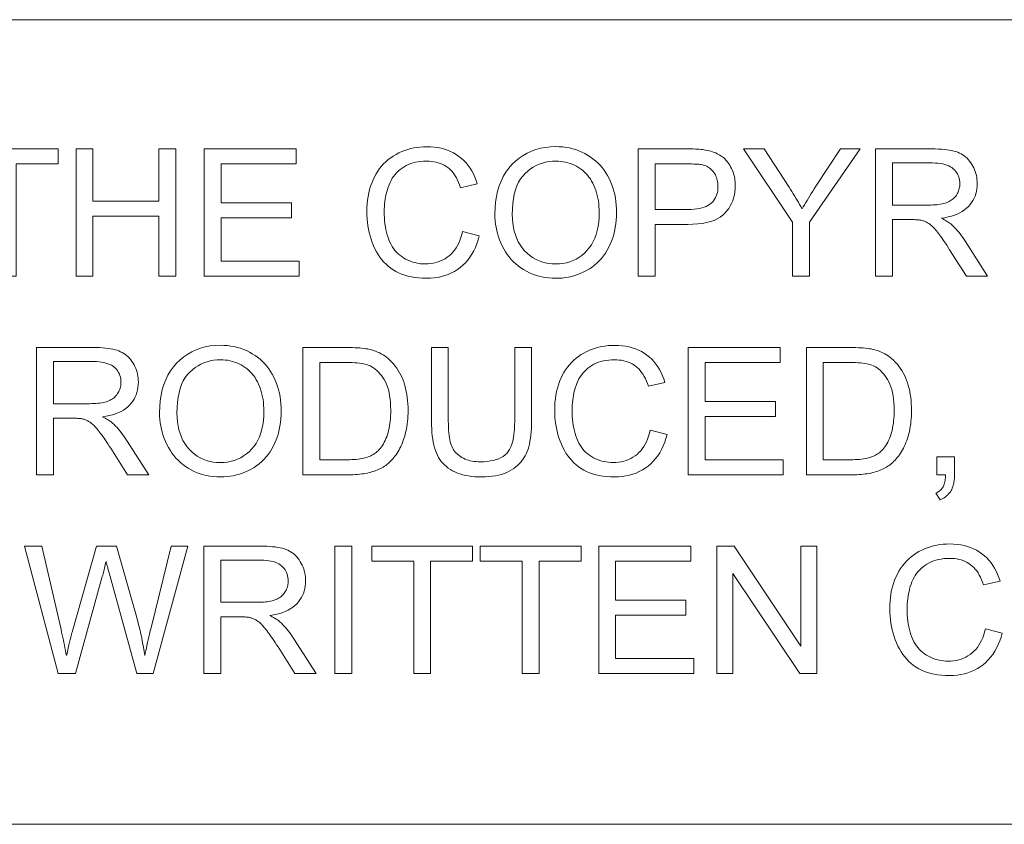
# Model space of a CAD drawing. Extents: x 5 to 415, y 5 to 296.
# Tile 41 of 50: x 301 to 316, y 279 to 291. Entities that reach past the tile are written whole.
import ezdxf

# ---------------------------------------------------------------- set-up
doc = ezdxf.new("R2010")
doc.units = 0

msp = doc.modelspace()

# ---------------------------------------------------------------- linework, layer by layer
at = {"color": 7, "lineweight": 13}
for p, q in [((10, 291), (410, 291)), ((410, 278.671722), (271.252686, 278.671722))]:
    msp.add_line(p, q, dxfattribs=at)
for points in [[(300.955017, 287.070587), (300.955017, 288.790466), (300.312561, 288.790466), (300.312561, 289.020599), (301.858185, 289.020599), (301.858185, 288.790466), (301.213074, 288.790466), (301.213074, 287.070587)], [(302.130859, 287.070587), (302.130859, 289.020599), (302.388916, 289.020599), (302.388916, 288.219849), (303.402496, 288.219849), (303.402496, 289.020599), (303.660522, 289.020599), (303.660522, 287.070587), (303.402496, 287.070587), (303.402496, 287.989716), (302.388916, 287.989716), (302.388916, 287.070587)], [(304.09549, 287.070587), (304.09549, 289.020599), (305.505463, 289.020599), (305.505463, 288.790466), (304.353546, 288.790466), (304.353546, 288.193237), (305.432312, 288.193237), (305.432312, 287.964447), (304.353546, 287.964447), (304.353546, 287.30069), (305.55069, 287.30069), (305.55069, 287.070587)], [(308.055359, 287.754272), (308.313416, 287.689117), (308.295868, 287.627045), (308.275757, 287.567993), (308.253052, 287.511963), (308.227722, 287.458923), (308.199829, 287.408936), (308.169342, 287.361969), (308.136261, 287.318024), (308.100586, 287.277069), (308.062317, 287.239166), (308.021423, 287.204254), (307.978333, 287.172546), (307.93335, 287.144165), (307.886505, 287.119141), (307.837769, 287.097443), (307.78717, 287.079071), (307.73468, 287.064056), (307.680328, 287.052368), (307.624084, 287.044006), (307.565979, 287.039001), (307.506012, 287.037323), (307.444122, 287.038605), (307.384613, 287.04248), (307.327454, 287.048889), (307.272644, 287.057861), (307.220184, 287.069427), (307.170074, 287.083557), (307.122345, 287.10022), (307.076935, 287.119476), (307.033905, 287.141296), (306.993225, 287.16568), (306.954651, 287.192505), (306.917999, 287.221649), (306.883209, 287.253052), (306.850311, 287.286804), (306.819305, 287.322815), (306.790192, 287.361145), (306.76297, 287.401764), (306.73761, 287.444702), (306.714172, 287.489929), (306.692627, 287.537476), (306.673035, 287.586517), (306.655518, 287.636261), (306.640045, 287.686768), (306.626648, 287.737946), (306.615295, 287.789856), (306.606018, 287.842499), (306.598816, 287.895844), (306.593658, 287.949921), (306.590546, 288.0047), (306.589539, 288.060211), (306.590698, 288.120361), (306.594177, 288.178955), (306.600006, 288.235992), (306.608154, 288.291443), (306.618622, 288.345367), (306.631439, 288.397736), (306.646545, 288.448547), (306.664001, 288.497772), (306.683807, 288.545471), (306.705902, 288.591614), (306.730164, 288.635895), (306.756409, 288.677979), (306.784607, 288.717865), (306.814758, 288.755585), (306.846924, 288.791138), (306.881012, 288.824493), (306.917084, 288.855682), (306.955139, 288.884674), (306.995148, 288.911499), (307.037109, 288.936127), (307.080505, 288.958496), (307.124786, 288.978516), (307.169891, 288.996155), (307.215881, 289.011475), (307.262756, 289.024414), (307.310455, 289.035004), (307.359039, 289.043243), (307.408508, 289.049133), (307.458801, 289.052673), (307.509979, 289.053833), (307.567596, 289.052338), (307.623322, 289.047882), (307.677185, 289.040436), (307.729187, 289.029999), (307.779358, 289.016602), (307.827637, 289.000214), (307.874054, 288.980835), (307.91861, 288.958496), (307.961304, 288.933167), (308.002136, 288.904877), (308.040833, 288.873871), (308.077118, 288.840424), (308.110962, 288.804596), (308.142395, 288.766327), (308.171417, 288.725616), (308.197998, 288.682526), (308.222168, 288.636993), (308.243896, 288.58902), (308.263245, 288.538666), (308.280151, 288.48587), (308.026093, 288.425995), (308.011902, 288.467407), (307.996521, 288.5065), (307.979889, 288.543304), (307.962036, 288.577759), (307.942963, 288.609894), (307.922668, 288.63974), (307.901123, 288.667267), (307.878387, 288.692474), (307.854431, 288.715363), (307.829224, 288.735931), (307.802765, 288.754395), (307.774963, 288.770905), (307.745819, 288.785461), (307.715363, 288.798065), (307.683563, 288.808746), (307.650452, 288.817505), (307.615997, 288.82431), (307.580231, 288.829163), (307.543121, 288.832062), (307.504669, 288.833038), (307.460449, 288.83197), (307.417694, 288.828735), (307.376434, 288.823334), (307.336639, 288.815796), (307.29834, 288.806091), (307.261475, 288.79425), (307.226135, 288.780243), (307.19223, 288.764069), (307.159851, 288.745758), (307.128906, 288.725281), (307.099609, 288.703003), (307.072113, 288.67923), (307.046387, 288.653992), (307.022491, 288.627289), (307.000366, 288.599091), (306.980042, 288.569427), (306.961548, 288.538269), (306.944824, 288.505646), (306.929871, 288.471558), (306.916748, 288.435974), (306.905121, 288.399567), (306.894714, 288.362915), (306.885529, 288.326019), (306.877594, 288.28891), (306.87085, 288.251587), (306.865356, 288.21405), (306.861053, 288.17627), (306.858002, 288.138245), (306.856171, 288.100006), (306.85556, 288.061554), (306.856293, 288.012421), (306.858459, 287.964569), (306.862091, 287.917999), (306.867157, 287.872681), (306.873688, 287.828613), (306.881653, 287.785797), (306.891083, 287.744263), (306.901947, 287.70401), (306.914276, 287.665009), (306.92804, 287.627258), (306.943359, 287.591095), (306.960266, 287.556793), (306.97879, 287.524353), (306.998932, 287.493805), (307.02066, 287.465149), (307.044006, 287.438354), (307.06897, 287.413422), (307.095551, 287.390381), (307.123718, 287.369202), (307.153503, 287.349915), (307.184357, 287.332489), (307.215698, 287.316864), (307.247559, 287.303101), (307.279938, 287.291168), (307.312805, 287.281097), (307.346161, 287.272827), (307.380035, 287.266388), (307.414429, 287.26181), (307.44931, 287.259064), (307.484711, 287.258148), (307.527405, 287.259399), (307.568787, 287.263153), (307.608826, 287.269379), (307.647522, 287.278137), (307.684906, 287.289398), (307.720947, 287.303162), (307.755676, 287.319397), (307.789063, 287.338165), (307.821106, 287.359406), (307.851837, 287.383179), (307.88092, 287.409393), (307.908081, 287.438019), (307.933289, 287.469086), (307.956543, 287.502563), (307.977875, 287.538483), (307.997253, 287.576782), (308.014679, 287.617523), (308.030182, 287.660706), (308.043732, 287.706268)], [(308.552826, 288.020325), (308.55542, 288.115295), (308.563263, 288.206085), (308.576294, 288.292633), (308.594543, 288.375), (308.618011, 288.453125), (308.646667, 288.527008), (308.680573, 288.59671), (308.719666, 288.662201), (308.764008, 288.72345), (308.813538, 288.780487), (308.867188, 288.832672), (308.923889, 288.879364), (308.983612, 288.920593), (309.046356, 288.956299), (309.112152, 288.986511), (309.180969, 289.01123), (309.252838, 289.030457), (309.327728, 289.044189), (309.40564, 289.052429), (309.486603, 289.055176), (309.54007, 289.053894), (309.592468, 289.050018), (309.643799, 289.043549), (309.694092, 289.034515), (309.743317, 289.022919), (309.791473, 289.008728), (309.838562, 288.991943), (309.884583, 288.972595), (309.929535, 288.950653), (309.973419, 288.926147), (310.015747, 288.899323), (310.05603, 288.870453), (310.094238, 288.839569), (310.130371, 288.806641), (310.164459, 288.771698), (310.196503, 288.73468), (310.22644, 288.695648), (310.254364, 288.654572), (310.280182, 288.611481), (310.303955, 288.566345), (310.325592, 288.519562), (310.34491, 288.471558), (310.361969, 288.422302), (310.37677, 288.371826), (310.389282, 288.320099), (310.399506, 288.267151), (310.407471, 288.212952), (310.413147, 288.157501), (310.416565, 288.10083), (310.417694, 288.042938), (310.416504, 287.984222), (310.412903, 287.926788), (310.406921, 287.870575), (310.39856, 287.815643), (310.387756, 287.761932), (310.374603, 287.709473), (310.359039, 287.658295), (310.341095, 287.608337), (310.32074, 287.559631), (310.297974, 287.512207), (310.273041, 287.466522), (310.246094, 287.423096), (310.217163, 287.381958), (310.186249, 287.343109), (310.15332, 287.306519), (310.118408, 287.272217), (310.081512, 287.240173), (310.042603, 287.210419), (310.001709, 287.182922), (309.958801, 287.157715), (309.914551, 287.134827), (309.869629, 287.11438), (309.824005, 287.096313), (309.777679, 287.080658), (309.730682, 287.067413), (309.682983, 287.05658), (309.634583, 287.048157), (309.58551, 287.042145), (309.535736, 287.038544), (309.48526, 287.037323), (309.430786, 287.038666), (309.377472, 287.042664), (309.325317, 287.049316), (309.274353, 287.058624), (309.224548, 287.070587), (309.175934, 287.085205), (309.128479, 287.102509), (309.082184, 287.122467), (309.037048, 287.145081), (308.993103, 287.170349), (308.950806, 287.197937), (308.910583, 287.227448), (308.872467, 287.258911), (308.836456, 287.292297), (308.802551, 287.327637), (308.770752, 287.364929), (308.741058, 287.404144), (308.71344, 287.445313), (308.687958, 287.488434), (308.664551, 287.533478), (308.643341, 287.579773), (308.624329, 287.626587), (308.607574, 287.67395), (308.593048, 287.721832), (308.58075, 287.770233), (308.570709, 287.819183), (308.562897, 287.868683), (308.557312, 287.918701), (308.553955, 287.969238)], [(310.750244, 287.070587), (310.750244, 289.020599), (311.485809, 289.020599), (311.523743, 289.020386), (311.559814, 289.019836), (311.594055, 289.018921), (311.626495, 289.017609), (311.657074, 289.01593), (311.685822, 289.013885), (311.712708, 289.011475), (311.737793, 289.008667), (311.761047, 289.005493), (311.78244, 289.001953), (311.810699, 288.996735), (311.838043, 288.990662), (311.864441, 288.983704), (311.889893, 288.975891), (311.914459, 288.967224), (311.938049, 288.957672), (311.960754, 288.947266), (311.982483, 288.936005), (312.003296, 288.923859), (312.023193, 288.910858), (312.042236, 288.896881), (312.060516, 288.881836), (312.078033, 288.865692), (312.094788, 288.84848), (312.110809, 288.8302), (312.126068, 288.810852), (312.140564, 288.790405), (312.154297, 288.76889), (312.167267, 288.746307), (312.179474, 288.722626), (312.190735, 288.698181), (312.200806, 288.673248), (312.209656, 288.647858), (312.217377, 288.621979), (312.223877, 288.595612), (312.229218, 288.568756), (312.233337, 288.541443), (312.236298, 288.513641), (312.238098, 288.485352), (312.238678, 288.456604), (312.237091, 288.407623), (312.23233, 288.360168), (312.224426, 288.31424), (312.213348, 288.269836), (312.199097, 288.22699), (312.181702, 288.185638), (312.161102, 288.145844), (312.13736, 288.107574), (312.110474, 288.070831), (312.080383, 288.035614), (312.046173, 288.002869), (312.006866, 287.973602), (311.962433, 287.947754), (311.912903, 287.925354), (311.858246, 287.906433), (311.798492, 287.89093), (311.733643, 287.878845), (311.663666, 287.870239), (311.588593, 287.865082), (311.508423, 287.863342), (311.008301, 287.863342), (311.008301, 287.070587)], [(313.116577, 287.070587), (313.116577, 287.896606), (312.365051, 289.020599), (312.678955, 289.020599), (313.063354, 288.432648), (313.084503, 288.399658), (313.105347, 288.366699), (313.125885, 288.33371), (313.146149, 288.30072), (313.166138, 288.267731), (313.185791, 288.234741), (313.20517, 288.201752), (313.224274, 288.168762), (313.243042, 288.135773), (313.261566, 288.102783), (313.27948, 288.133759), (313.298157, 288.165527), (313.317596, 288.198029), (313.337738, 288.231323), (313.358673, 288.265381), (313.38031, 288.300232), (313.40271, 288.335846), (313.425842, 288.372223), (313.449738, 288.409363), (313.474396, 288.447296), (313.852142, 289.020599), (314.152771, 289.020599), (313.374634, 287.896606), (313.374634, 287.070587)], [(314.388184, 287.070587), (314.388184, 289.020599), (315.252808, 289.020599), (315.30368, 289.02005), (315.352081, 289.018494), (315.39798, 289.015869), (315.441345, 289.012177), (315.482239, 289.007446), (315.52063, 289.001678), (315.556519, 288.994843), (315.589905, 288.986969), (315.620789, 288.978027), (315.64917, 288.968048), (315.675781, 288.956726), (315.701263, 288.943817), (315.725677, 288.929291), (315.748993, 288.913147), (315.77121, 288.895386), (315.792358, 288.876038), (315.812408, 288.855042), (315.83136, 288.832489), (315.849213, 288.808289), (315.865997, 288.782501), (315.881409, 288.755615), (315.895203, 288.72818), (315.907379, 288.700165), (315.917908, 288.6716), (315.926849, 288.642487), (315.934143, 288.612823), (315.939819, 288.582581), (315.943878, 288.551788), (315.94632, 288.520447), (315.947144, 288.488525), (315.945801, 288.447693), (315.941772, 288.408142), (315.935028, 288.369904), (315.925629, 288.332947), (315.913544, 288.297333), (315.898773, 288.263), (315.881287, 288.22995), (315.861145, 288.198242), (315.838318, 288.167816), (315.812775, 288.138702), (315.784454, 288.111267), (315.753204, 288.085907), (315.719025, 288.062653), (315.681885, 288.041443), (315.641846, 288.022308), (315.598907, 288.005249), (315.553009, 287.990265), (315.504181, 287.977386), (315.452454, 287.966553), (315.397766, 287.957794), (315.417786, 287.947968), (315.436768, 287.938171), (315.454803, 287.928375), (315.471832, 287.91864), (315.487885, 287.908905), (315.50296, 287.899231), (315.517059, 287.889557), (315.530151, 287.879913), (315.542267, 287.8703), (315.553406, 287.860687), (315.575897, 287.839417), (315.598145, 287.817108), (315.620178, 287.793762), (315.641937, 287.769409), (315.663483, 287.743988), (315.684784, 287.717529), (315.705841, 287.690033), (315.726654, 287.661499), (315.747223, 287.631927), (315.767578, 287.601318), (316.10675, 287.070587), (315.782196, 287.070587), (315.524139, 287.476288), (315.501923, 287.510559), (315.48053, 287.543213), (315.4599, 287.574219), (315.440063, 287.603546), (315.421051, 287.631256), (315.402832, 287.657288), (315.385406, 287.681671), (315.368774, 287.704437), (315.352966, 287.725525), (315.337921, 287.744965), (315.323456, 287.763031), (315.309265, 287.779968), (315.29541, 287.795807), (315.28186, 287.810516), (315.268585, 287.824127), (315.255646, 287.836609), (315.242981, 287.847961), (315.230652, 287.858185), (315.218628, 287.86731), (315.206909, 287.875336), (315.195313, 287.882538), (315.183685, 287.889313), (315.171997, 287.89563), (315.160309, 287.90152), (315.14856, 287.906921), (315.136749, 287.911865), (315.124908, 287.916382), (315.113037, 287.920441), (315.101135, 287.924042), (315.089172, 287.927216), (315.079834, 287.928986), (315.069397, 287.930542), (315.057831, 287.931946), (315.045135, 287.933167), (315.031311, 287.934174), (315.016388, 287.935028), (315.000366, 287.935669), (314.983215, 287.936157), (314.964935, 287.936432), (314.945526, 287.936523), (314.64624, 287.936523), (314.64624, 287.070587)], [(308.818848, 288.016327), (308.82074, 287.947327), (308.826447, 287.881317), (308.835907, 287.818298), (308.849182, 287.75827), (308.866241, 287.701233), (308.887085, 287.647217), (308.911743, 287.596161), (308.940155, 287.548126), (308.972382, 287.503052), (309.008392, 287.460999), (309.047272, 287.422455), (309.088074, 287.38797), (309.130798, 287.357544), (309.175476, 287.331177), (309.222046, 287.308838), (309.270569, 287.290588), (309.321014, 287.276398), (309.373413, 287.266266), (309.427704, 287.260162), (309.483948, 287.258148), (309.541168, 287.260193), (309.596344, 287.266327), (309.649445, 287.276581), (309.70047, 287.290924), (309.749451, 287.309357), (309.796387, 287.331879), (309.841248, 287.358521), (309.884033, 287.389252), (309.924774, 287.424072), (309.96344, 287.462982), (309.999207, 287.505676), (310.031219, 287.551788), (310.059448, 287.601318), (310.083923, 287.654297), (310.104614, 287.710724), (310.121552, 287.770569), (310.134735, 287.833832), (310.144135, 287.900543), (310.14978, 287.970673), (310.151672, 288.04425), (310.150879, 288.091278), (310.148438, 288.137085), (310.144409, 288.181671), (310.138794, 288.225037), (310.131561, 288.267212), (310.122711, 288.308197), (310.112244, 288.347931), (310.100159, 288.386475), (310.086487, 288.423798), (310.071198, 288.45993), (310.054352, 288.494659), (310.036011, 288.527771), (310.016205, 288.559296), (309.994904, 288.589233), (309.972107, 288.617554), (309.947815, 288.644287), (309.922028, 288.669434), (309.894775, 288.692963), (309.865997, 288.714905), (309.835754, 288.73526), (309.804382, 288.753845), (309.772247, 288.770477), (309.73938, 288.785126), (309.705719, 288.797852), (309.671326, 288.808594), (309.636169, 288.817383), (309.60022, 288.824249), (309.563568, 288.829132), (309.526123, 288.832062), (309.487915, 288.833038), (309.433899, 288.831146), (309.381378, 288.8255), (309.330383, 288.816101), (309.280945, 288.802917), (309.233032, 288.78598), (309.186646, 288.765289), (309.141785, 288.740814), (309.09845, 288.712585), (309.056641, 288.680573), (309.016388, 288.644806), (308.978851, 288.604645), (308.945282, 288.559448), (308.915649, 288.509216), (308.889954, 288.453918), (308.868225, 288.393585), (308.850464, 288.328217), (308.836639, 288.257813), (308.826752, 288.182343), (308.820831, 288.101868)], [(311.008301, 288.093475), (311.512421, 288.093475), (311.560974, 288.094391), (311.606628, 288.097198), (311.649414, 288.101868), (311.68927, 288.108368), (311.726227, 288.11676), (311.760284, 288.126984), (311.791473, 288.139099), (311.819733, 288.153076), (311.845093, 288.168884), (311.867554, 288.186584), (311.887512, 288.205963), (311.905396, 288.226868), (311.921143, 288.249268), (311.934814, 288.273193), (311.946381, 288.298645), (311.955841, 288.325623), (311.963196, 288.354095), (311.968445, 288.384094), (311.971588, 288.415588), (311.972656, 288.448608), (311.972015, 288.472748), (311.970154, 288.496155), (311.967072, 288.51886), (311.962738, 288.540894), (311.957184, 288.562195), (311.950378, 288.582794), (311.942322, 288.602661), (311.933044, 288.621857), (311.922546, 288.64035), (311.910797, 288.658112), (311.898041, 288.674957), (311.884491, 288.690613), (311.870148, 288.705078), (311.855042, 288.718353), (311.839142, 288.730438), (311.822449, 288.741364), (311.804962, 288.751099), (311.786713, 288.759644), (311.76767, 288.766998), (311.747864, 288.773193), (311.733704, 288.776459), (311.717346, 288.779419), (311.698792, 288.782013), (311.67804, 288.784241), (311.65506, 288.786163), (311.629883, 288.78772), (311.602509, 288.78891), (311.572906, 288.789764), (311.541107, 288.790283), (311.50708, 288.790466), (311.008301, 288.790466)], [(314.64624, 288.159973), (315.200928, 288.159973), (315.235535, 288.160339), (315.268585, 288.161438), (315.30011, 288.163269), (315.330109, 288.165833), (315.358551, 288.169128), (315.385437, 288.173157), (315.410797, 288.177917), (315.434601, 288.18338), (315.456848, 288.189606), (315.4776, 288.196564), (315.49707, 288.204315), (315.515564, 288.212952), (315.533142, 288.222443), (315.549744, 288.232849), (315.565369, 288.24411), (315.580078, 288.256256), (315.593781, 288.269287), (315.606567, 288.283173), (315.618378, 288.297943), (315.629211, 288.313599), (315.639099, 288.329834), (315.647888, 288.346375), (315.655701, 288.363159), (315.662415, 288.380219), (315.668121, 288.397583), (315.672791, 288.415222), (315.676422, 288.433105), (315.679016, 288.451324), (315.680573, 288.469788), (315.681091, 288.488525), (315.680084, 288.515717), (315.677094, 288.541901), (315.672058, 288.567108), (315.665039, 288.591309), (315.656006, 288.614563), (315.644958, 288.63681), (315.631897, 288.658081), (315.616821, 288.678375), (315.599762, 288.697662), (315.580688, 288.715973), (315.559418, 288.73291), (315.535858, 288.748077), (315.509949, 288.761444), (315.48172, 288.77301), (315.451141, 288.782837), (315.418274, 288.790833), (315.383057, 288.797089), (315.34552, 288.801544), (315.305634, 288.804199), (315.263428, 288.805115), (314.64624, 288.805115)], [(301.526978, 284.027191), (301.526978, 285.977203), (302.391571, 285.977203), (302.442474, 285.976654), (302.490845, 285.975098), (302.536743, 285.972473), (302.580139, 285.968781), (302.621033, 285.96405), (302.659424, 285.958282), (302.695313, 285.951447), (302.728699, 285.943573), (302.759583, 285.934631), (302.787964, 285.924652), (302.814545, 285.91333), (302.840057, 285.900421), (302.864441, 285.885895), (302.887756, 285.869751), (302.910004, 285.85199), (302.931122, 285.832642), (302.951172, 285.811646), (302.970123, 285.789093), (302.988007, 285.764893), (303.004761, 285.739105), (303.020203, 285.712219), (303.033997, 285.684784), (303.046143, 285.656769), (303.056702, 285.628204), (303.065613, 285.599091), (303.072937, 285.569427), (303.078613, 285.539185), (303.082672, 285.508392), (303.085114, 285.477051), (303.085907, 285.445129), (303.084564, 285.404297), (303.080536, 285.364746), (303.073822, 285.326508), (303.064423, 285.289551), (303.052338, 285.253937), (303.037537, 285.219604), (303.020081, 285.186554), (302.999939, 285.154846), (302.977081, 285.12442), (302.951569, 285.095306), (302.923218, 285.067871), (302.891968, 285.042511), (302.857788, 285.019257), (302.820679, 284.998047), (302.78064, 284.978912), (302.737671, 284.961853), (302.691772, 284.946869), (302.642975, 284.93399), (302.591217, 284.923157), (302.53656, 284.914398), (302.556549, 284.904572), (302.575562, 284.894775), (302.593567, 284.884979), (302.610626, 284.875244), (302.626678, 284.865509), (302.641754, 284.855835), (302.655823, 284.846161), (302.668945, 284.836517), (302.681061, 284.826904), (302.6922, 284.817291), (302.714691, 284.796021), (302.736938, 284.773712), (302.758942, 284.750366), (302.780731, 284.726013), (302.802246, 284.700592), (302.823547, 284.674133), (302.844604, 284.646637), (302.865417, 284.618103), (302.886017, 284.588531), (302.906342, 284.557922), (303.245544, 284.027191), (302.920959, 284.027191), (302.662933, 284.432892), (302.640717, 284.467163), (302.619293, 284.499817), (302.598663, 284.530823), (302.578857, 284.56015), (302.559845, 284.58786), (302.541626, 284.613892), (302.5242, 284.638275), (302.507568, 284.661041), (302.49173, 284.682129), (302.476715, 284.701569), (302.462219, 284.719635), (302.448059, 284.736572), (302.434174, 284.752411), (302.420624, 284.76712), (302.407379, 284.780731), (302.394409, 284.793213), (302.381775, 284.804565), (302.369446, 284.814789), (302.357422, 284.823914), (302.345673, 284.83194), (302.334106, 284.839142), (302.322449, 284.845917), (302.310791, 284.852234), (302.299072, 284.858124), (302.287323, 284.863525), (302.275543, 284.868469), (302.263702, 284.872986), (302.251831, 284.877045), (302.239929, 284.880646), (302.227966, 284.88382), (302.218628, 284.88559), (302.20816, 284.887146), (302.196594, 284.88855), (302.183899, 284.889771), (302.170105, 284.890778), (302.155182, 284.891632), (302.13913, 284.892273), (302.121979, 284.892761), (302.103699, 284.893036), (302.08432, 284.893127), (301.785034, 284.893127), (301.785034, 284.027191)], [(303.411804, 284.976929), (303.414398, 285.071899), (303.422241, 285.162689), (303.435272, 285.249237), (303.453522, 285.331604), (303.47699, 285.409729), (303.505646, 285.483612), (303.539551, 285.553314), (303.578644, 285.618805), (303.622986, 285.680054), (303.672516, 285.737091), (303.726166, 285.789276), (303.782867, 285.835968), (303.84259, 285.877197), (303.905334, 285.912903), (303.97113, 285.943115), (304.039948, 285.967834), (304.111816, 285.987061), (304.186707, 286.000793), (304.264618, 286.009033), (304.345551, 286.01178), (304.399048, 286.010498), (304.451447, 286.006622), (304.502777, 286.000153), (304.55307, 285.991119), (304.602295, 285.979523), (304.650421, 285.965332), (304.69751, 285.948547), (304.74353, 285.929199), (304.788513, 285.907257), (304.832397, 285.882751), (304.874725, 285.855927), (304.915009, 285.827057), (304.953217, 285.796173), (304.989349, 285.763245), (305.023438, 285.728302), (305.05545, 285.691284), (305.085419, 285.652252), (305.113312, 285.611176), (305.13916, 285.568085), (305.162933, 285.522949), (305.18454, 285.476166), (305.203888, 285.428162), (305.220947, 285.378906), (305.235718, 285.32843), (305.24823, 285.276703), (305.258484, 285.223755), (305.266418, 285.169556), (305.272125, 285.114105), (305.275543, 285.057434), (305.276672, 284.999542), (305.275482, 284.940826), (305.271881, 284.883392), (305.2659, 284.827179), (305.257507, 284.772247), (305.246735, 284.718536), (305.233582, 284.666077), (305.218018, 284.614899), (305.200043, 284.564941), (305.179688, 284.516235), (305.156952, 284.468811), (305.132019, 284.423126), (305.105072, 284.3797), (305.076141, 284.338562), (305.045227, 284.299713), (305.012299, 284.263123), (304.977386, 284.228821), (304.94046, 284.196777), (304.90155, 284.167023), (304.860657, 284.139526), (304.81778, 284.114319), (304.773529, 284.091431), (304.728607, 284.070984), (304.682983, 284.052917), (304.636658, 284.037262), (304.589661, 284.024017), (304.541962, 284.013184), (304.493561, 284.004761), (304.444458, 283.998749), (304.394714, 283.995148), (304.344238, 283.993927), (304.289734, 283.99527), (304.23645, 283.999268), (304.184296, 284.00592), (304.133331, 284.015228), (304.083527, 284.027191), (304.034882, 284.041809), (303.987427, 284.059113), (303.941132, 284.079071), (303.896027, 284.101685), (303.852081, 284.126953), (303.809753, 284.154541), (303.769562, 284.184052), (303.731445, 284.215515), (303.695435, 284.248901), (303.66153, 284.284241), (303.62973, 284.321533), (303.600037, 284.360748), (303.572418, 284.401917), (303.546936, 284.445038), (303.523529, 284.490082), (303.502289, 284.536377), (303.483307, 284.583191), (303.466553, 284.630554), (303.452026, 284.678436), (303.439728, 284.726837), (303.429688, 284.775787), (303.421844, 284.825287), (303.41626, 284.875305), (303.412903, 284.925842)], [(305.609192, 284.027191), (305.609192, 285.977203), (306.280945, 285.977203), (306.325348, 285.976898), (306.367615, 285.976074), (306.407715, 285.97467), (306.445648, 285.972717), (306.481445, 285.970215), (306.515076, 285.967133), (306.54657, 285.963501), (306.575897, 285.95932), (306.603088, 285.954559), (306.628113, 285.949249), (306.661133, 285.940918), (306.693176, 285.931335), (306.724243, 285.920502), (306.754303, 285.908386), (306.783386, 285.89505), (306.811493, 285.880463), (306.838623, 285.864624), (306.864746, 285.847534), (306.889923, 285.829193), (306.914093, 285.809601), (306.944153, 285.782806), (306.972687, 285.754547), (306.999664, 285.724854), (307.025085, 285.693695), (307.04892, 285.661102), (307.071228, 285.627075), (307.09198, 285.591583), (307.111145, 285.554626), (307.128784, 285.516235), (307.144867, 285.476379), (307.159393, 285.435242), (307.172394, 285.392944), (307.183868, 285.349487), (307.193817, 285.30484), (307.20224, 285.259064), (307.209106, 285.212128), (307.214478, 285.164063), (307.218292, 285.114807), (307.220581, 285.064392), (307.221344, 285.012817), (307.220825, 284.968903), (307.219269, 284.925995), (307.216675, 284.884094), (307.213043, 284.843201), (307.208374, 284.803345), (307.202667, 284.764465), (307.195923, 284.726624), (307.188141, 284.689758), (307.179321, 284.653931), (307.169464, 284.61911), (307.158813, 284.585388), (307.147552, 284.552826), (307.135712, 284.521484), (307.123291, 284.491302), (307.110291, 284.462311), (307.09668, 284.434509), (307.08252, 284.407898), (307.067749, 284.382446), (307.052399, 284.358185), (307.036469, 284.335114), (307.020081, 284.31311), (307.003387, 284.292084), (306.986389, 284.272003), (306.969086, 284.252869), (306.951477, 284.23468), (306.933594, 284.217468), (306.915375, 284.201233), (306.896851, 284.185944), (306.878021, 284.1716), (306.858887, 284.158203), (306.839203, 284.14563), (306.818726, 284.133667), (306.797424, 284.122314), (306.77536, 284.111603), (306.752472, 284.101501), (306.72879, 284.092041), (306.704315, 284.083221), (306.679047, 284.074982), (306.652985, 284.067413), (306.626099, 284.060455), (306.598419, 284.054138), (306.569946, 284.048462), (306.540649, 284.043488), (306.510529, 284.039154), (306.479614, 284.035492), (306.447876, 284.032501), (306.415344, 284.030182), (306.381989, 284.028534), (306.347839, 284.027527), (306.312866, 284.027191)], [(308.85611, 285.977203), (309.114136, 285.977203), (309.114136, 284.850555), (309.113495, 284.792969), (309.111481, 284.737823), (309.108154, 284.685059), (309.103516, 284.634766), (309.097534, 284.586853), (309.09021, 284.541382), (309.081573, 284.498322), (309.071594, 284.457672), (309.060272, 284.419464), (309.047638, 284.383667), (309.033264, 284.349731), (309.016754, 284.317078), (308.998108, 284.285736), (308.977295, 284.255646), (308.954376, 284.226868), (308.929291, 284.199402), (308.902069, 284.173187), (308.872711, 284.148285), (308.841187, 284.124664), (308.807556, 284.102356), (308.771759, 284.081757), (308.733765, 284.063324), (308.693634, 284.047058), (308.651337, 284.032959), (308.606873, 284.021027), (308.560211, 284.011292), (308.511414, 284.003693), (308.460449, 283.99826), (308.407288, 283.995026), (308.35199, 283.993927), (308.298157, 283.994873), (308.246368, 283.997711), (308.196533, 284.002441), (308.148743, 284.009033), (308.102905, 284.017548), (308.059082, 284.027924), (308.017242, 284.040222), (307.977417, 284.054382), (307.939575, 284.070435), (307.903717, 284.088379), (307.869873, 284.108124), (307.838013, 284.129547), (307.808136, 284.152649), (307.780273, 284.17746), (307.754395, 284.203949), (307.73053, 284.232117), (307.708649, 284.261993), (307.688751, 284.293549), (307.670868, 284.326782), (307.654968, 284.361725), (307.640808, 284.398804), (307.628174, 284.438538), (307.616974, 284.480865), (307.6073, 284.525818), (307.599121, 284.573395), (307.592407, 284.623566), (307.587189, 284.676392), (307.583466, 284.731812), (307.581238, 284.789886), (307.580505, 284.850555), (307.580505, 285.977203), (307.838531, 285.977203), (307.838531, 284.851898), (307.83902, 284.802399), (307.840424, 284.755615), (307.842773, 284.711487), (307.8461, 284.670013), (307.850342, 284.631256), (307.85553, 284.595154), (307.861664, 284.561707), (307.868774, 284.530945), (307.87677, 284.502869), (307.885742, 284.477448), (307.895874, 284.453918), (307.907349, 284.431519), (307.920197, 284.410187), (307.934387, 284.389984), (307.949951, 284.37088), (307.966858, 284.352875), (307.985107, 284.335968), (308.00473, 284.32016), (308.025696, 284.305481), (308.048035, 284.291901), (308.071564, 284.27951), (308.0961, 284.268433), (308.121674, 284.258636), (308.148285, 284.250183), (308.175903, 284.243011), (308.204529, 284.237152), (308.234222, 284.232574), (308.264893, 284.229309), (308.296631, 284.227356), (308.329346, 284.226715), (308.384644, 284.227997), (308.436676, 284.231873), (308.485413, 284.238312), (308.530914, 284.247345), (308.57312, 284.258972), (308.612061, 284.273163), (308.647705, 284.289948), (308.680084, 284.309296), (308.709229, 284.331238), (308.735046, 284.355743), (308.758057, 284.383911), (308.778625, 284.41687), (308.796783, 284.45459), (308.812531, 284.49704), (308.825836, 284.544281), (308.836731, 284.596283), (308.845215, 284.653046), (308.851257, 284.714569), (308.854889, 284.780853), (308.85611, 284.851898)], [(310.93512, 284.710876), (311.193176, 284.645721), (311.175659, 284.583649), (311.155518, 284.524597), (311.132813, 284.468567), (311.107513, 284.415527), (311.07962, 284.36554), (311.049133, 284.318573), (311.016022, 284.274628), (310.980347, 284.233673), (310.942078, 284.19577), (310.901215, 284.160858), (310.858093, 284.12915), (310.81311, 284.100769), (310.766266, 284.075745), (310.717529, 284.054047), (310.666931, 284.035675), (310.614441, 284.02066), (310.560089, 284.008972), (310.503876, 284.00061), (310.44577, 283.995605), (310.385773, 283.993927), (310.323914, 283.995209), (310.264374, 283.999084), (310.207214, 284.005493), (310.152405, 284.014465), (310.099976, 284.026031), (310.049866, 284.040161), (310.002106, 284.056824), (309.956726, 284.07608), (309.913696, 284.0979), (309.872986, 284.122284), (309.834442, 284.149109), (309.79776, 284.178253), (309.763, 284.209656), (309.730103, 284.243408), (309.699097, 284.279419), (309.669983, 284.317749), (309.642731, 284.358368), (309.617401, 284.401306), (309.593964, 284.446533), (309.572388, 284.49408), (309.552795, 284.543121), (309.535278, 284.592865), (309.519806, 284.643372), (309.506409, 284.69455), (309.495056, 284.74646), (309.485779, 284.799103), (309.478577, 284.852448), (309.473419, 284.906525), (309.470337, 284.961304), (309.469299, 285.016815), (309.470459, 285.076965), (309.473969, 285.135559), (309.479767, 285.192596), (309.487915, 285.248047), (309.498413, 285.301971), (309.5112, 285.35434), (309.526337, 285.405151), (309.543793, 285.454376), (309.563568, 285.502075), (309.585693, 285.548218), (309.609955, 285.592499), (309.636169, 285.634583), (309.664368, 285.674469), (309.69455, 285.712189), (309.726685, 285.747742), (309.760803, 285.781097), (309.796875, 285.812286), (309.8349, 285.841278), (309.874908, 285.868103), (309.916901, 285.892731), (309.960297, 285.9151), (310.004547, 285.93512), (310.049683, 285.952759), (310.095673, 285.968079), (310.142517, 285.981018), (310.190247, 285.991608), (310.238831, 285.999847), (310.288269, 286.005737), (310.338593, 286.009277), (310.389771, 286.010437), (310.447357, 286.008942), (310.503082, 286.004486), (310.556976, 285.99704), (310.608978, 285.986603), (310.659119, 285.973206), (310.707397, 285.956818), (310.753815, 285.937439), (310.798401, 285.9151), (310.841095, 285.889771), (310.881927, 285.861481), (310.920624, 285.830475), (310.956879, 285.797028), (310.990753, 285.7612), (311.022156, 285.722931), (311.051178, 285.68222), (311.077759, 285.63913), (311.101929, 285.593597), (311.123688, 285.545624), (311.143005, 285.49527), (311.159912, 285.442474), (310.905853, 285.382599), (310.891693, 285.424011), (310.876282, 285.463104), (310.85965, 285.499908), (310.841797, 285.534363), (310.822723, 285.566498), (310.802429, 285.596344), (310.780914, 285.623871), (310.758179, 285.649078), (310.734192, 285.671967), (310.708984, 285.692535), (310.682526, 285.710999), (310.654724, 285.727509), (310.62561, 285.742065), (310.595154, 285.754669), (310.563354, 285.76535), (310.530212, 285.774109), (310.495789, 285.780914), (310.459991, 285.785767), (310.422882, 285.788666), (310.38446, 285.789642), (310.34021, 285.788574), (310.297485, 285.785339), (310.256226, 285.779938), (310.216431, 285.7724), (310.178101, 285.762695), (310.141266, 285.750854), (310.105896, 285.736847), (310.072021, 285.720673), (310.039612, 285.702362), (310.008667, 285.681885), (309.97937, 285.659607), (309.951874, 285.635834), (309.926178, 285.610596), (309.902252, 285.583893), (309.880157, 285.555695), (309.859833, 285.526031), (309.841309, 285.494873), (309.824585, 285.46225), (309.809662, 285.428162), (309.796509, 285.392578), (309.784882, 285.356171), (309.774475, 285.319519), (309.76532, 285.282623), (309.757355, 285.245514), (309.750641, 285.208191), (309.745117, 285.170654), (309.740845, 285.132874), (309.737793, 285.094849), (309.735931, 285.05661), (309.735321, 285.018158), (309.736053, 284.969025), (309.73822, 284.921173), (309.741852, 284.874603), (309.746948, 284.829285), (309.753448, 284.785217), (309.761414, 284.742401), (309.770844, 284.700867), (309.781738, 284.660614), (309.794037, 284.621613), (309.807831, 284.583862), (309.82312, 284.547699), (309.840027, 284.513397), (309.858551, 284.480957), (309.878693, 284.450409), (309.900452, 284.421753), (309.923798, 284.394958), (309.948761, 284.370026), (309.975311, 284.346985), (310.00351, 284.325806), (310.033295, 284.306519), (310.064117, 284.289093), (310.09549, 284.273468), (310.12735, 284.259705), (310.159698, 284.247772), (310.192566, 284.237701), (310.225952, 284.229431), (310.259827, 284.222992), (310.29422, 284.218414), (310.329102, 284.215668), (310.364502, 284.214752), (310.407196, 284.216003), (310.448547, 284.219757), (310.488586, 284.225983), (310.527313, 284.234741), (310.564667, 284.246002), (310.600739, 284.259766), (310.635437, 284.276001), (310.668823, 284.294769), (310.700897, 284.31601), (310.731628, 284.339783), (310.760712, 284.365997), (310.787842, 284.394623), (310.813049, 284.42569), (310.836334, 284.459167), (310.857635, 284.495087), (310.877014, 284.533386), (310.89447, 284.574127), (310.909973, 284.61731), (310.923523, 284.662872)], [(311.516418, 284.027191), (311.516418, 285.977203), (312.926361, 285.977203), (312.926361, 285.74707), (311.774445, 285.74707), (311.774445, 285.149841), (312.85321, 285.149841), (312.85321, 284.921051), (311.774445, 284.921051), (311.774445, 284.257294), (312.971588, 284.257294), (312.971588, 284.027191)], [(313.328064, 284.027191), (313.328064, 285.977203), (313.999786, 285.977203), (314.04422, 285.976898), (314.086456, 285.976074), (314.126587, 285.97467), (314.16452, 285.972717), (314.200317, 285.970215), (314.233948, 285.967133), (314.265442, 285.963501), (314.294769, 285.95932), (314.32193, 285.954559), (314.346954, 285.949249), (314.380005, 285.940918), (314.412048, 285.931335), (314.443085, 285.920502), (314.473175, 285.908386), (314.502258, 285.89505), (314.530365, 285.880463), (314.557495, 285.864624), (314.583618, 285.847534), (314.608765, 285.829193), (314.632935, 285.809601), (314.663025, 285.782806), (314.691559, 285.754547), (314.718506, 285.724854), (314.743927, 285.693695), (314.767792, 285.661102), (314.7901, 285.627075), (314.810822, 285.591583), (314.830017, 285.554626), (314.847656, 285.516235), (314.863708, 285.476379), (314.878265, 285.435242), (314.891266, 285.392944), (314.90274, 285.349487), (314.912659, 285.30484), (314.921082, 285.259064), (314.927979, 285.212128), (314.933319, 285.164063), (314.937134, 285.114807), (314.939453, 285.064392), (314.940216, 285.012817), (314.939697, 284.968903), (314.938141, 284.925995), (314.935547, 284.884094), (314.931915, 284.843201), (314.927246, 284.803345), (314.921539, 284.764465), (314.914795, 284.726624), (314.907013, 284.689758), (314.898193, 284.653931), (314.888336, 284.61911), (314.877655, 284.585388), (314.866394, 284.552826), (314.854584, 284.521484), (314.842163, 284.491302), (314.829132, 284.462311), (314.815552, 284.434509), (314.801361, 284.407898), (314.786591, 284.382446), (314.77124, 284.358185), (314.75531, 284.335114), (314.738953, 284.31311), (314.72226, 284.292084), (314.705261, 284.272003), (314.687958, 284.252869), (314.670349, 284.23468), (314.652435, 284.217468), (314.634216, 284.201233), (314.615692, 284.185944), (314.596863, 284.1716), (314.577759, 284.158203), (314.558044, 284.14563), (314.537567, 284.133667), (314.516296, 284.122314), (314.494202, 284.111603), (314.471313, 284.101501), (314.447662, 284.092041), (314.423187, 284.083221), (314.397919, 284.074982), (314.371826, 284.067413), (314.344971, 284.060455), (314.317291, 284.054138), (314.288818, 284.048462), (314.259521, 284.043488), (314.229401, 284.039154), (314.198486, 284.035492), (314.166748, 284.032501), (314.134216, 284.030182), (314.100861, 284.028534), (314.066681, 284.027527), (314.031708, 284.027191)], [(303.677826, 284.972931), (303.679718, 284.903931), (303.685425, 284.837921), (303.694885, 284.774902), (303.70816, 284.714874), (303.72522, 284.657837), (303.746063, 284.603821), (303.770691, 284.552765), (303.799133, 284.50473), (303.83136, 284.459656), (303.867371, 284.417603), (303.90625, 284.379059), (303.947052, 284.344574), (303.989777, 284.314148), (304.034454, 284.287781), (304.081024, 284.265442), (304.129547, 284.247192), (304.179993, 284.233002), (304.232361, 284.22287), (304.286682, 284.216766), (304.342896, 284.214752), (304.400146, 284.216797), (304.455292, 284.222931), (304.508423, 284.233185), (304.559448, 284.247528), (304.608429, 284.265961), (304.655365, 284.288483), (304.700226, 284.315125), (304.743011, 284.345856), (304.783752, 284.380676), (304.822418, 284.419586), (304.858185, 284.46228), (304.890167, 284.508392), (304.918396, 284.557922), (304.942871, 284.610901), (304.963593, 284.667328), (304.98053, 284.727173), (304.993713, 284.790436), (305.003113, 284.857147), (305.008759, 284.927277), (305.010651, 285.000854), (305.009827, 285.047882), (305.007416, 285.093689), (305.003387, 285.138275), (304.997772, 285.181641), (304.990509, 285.223816), (304.981659, 285.264801), (304.971191, 285.304535), (304.959137, 285.343079), (304.945465, 285.380402), (304.930176, 285.416534), (304.91333, 285.451263), (304.894989, 285.484375), (304.875183, 285.5159), (304.853882, 285.545837), (304.831055, 285.574158), (304.806793, 285.600891), (304.781006, 285.626038), (304.753723, 285.649567), (304.724976, 285.671509), (304.694733, 285.691864), (304.663361, 285.710449), (304.631226, 285.727081), (304.598328, 285.74173), (304.564697, 285.754456), (304.530273, 285.765198), (304.495117, 285.773987), (304.459198, 285.780853), (304.422516, 285.785736), (304.385101, 285.788666), (304.346893, 285.789642), (304.292847, 285.78775), (304.240356, 285.782104), (304.189362, 285.772705), (304.139923, 285.759521), (304.09201, 285.742584), (304.045624, 285.721893), (304.000763, 285.697418), (303.957428, 285.669189), (303.915619, 285.637177), (303.875366, 285.60141), (303.83783, 285.561249), (303.80426, 285.516052), (303.774628, 285.46582), (303.748932, 285.410522), (303.727203, 285.350189), (303.709442, 285.284821), (303.695618, 285.214417), (303.68573, 285.138947), (303.67981, 285.058472)], [(301.785034, 285.116577), (302.339691, 285.116577), (302.374298, 285.116943), (302.407379, 285.118042), (302.438904, 285.119873), (302.468872, 285.122437), (302.497314, 285.125732), (302.524231, 285.129761), (302.549561, 285.134521), (302.573364, 285.139984), (302.595642, 285.14621), (302.616364, 285.153168), (302.635834, 285.160919), (302.654358, 285.169556), (302.671906, 285.179047), (302.688507, 285.189453), (302.704163, 285.200714), (302.718842, 285.21286), (302.732574, 285.225891), (302.745331, 285.239777), (302.757141, 285.254547), (302.768005, 285.270203), (302.777863, 285.286438), (302.786682, 285.302979), (302.794464, 285.319763), (302.801208, 285.336823), (302.806915, 285.354187), (302.811584, 285.371826), (302.815216, 285.389709), (302.81781, 285.407928), (302.819366, 285.426392), (302.819885, 285.445129), (302.818878, 285.472321), (302.815857, 285.498505), (302.810852, 285.523712), (302.803802, 285.547913), (302.794769, 285.571167), (302.783722, 285.593414), (302.77066, 285.614685), (302.755615, 285.634979), (302.738525, 285.654266), (302.719452, 285.672577), (302.698212, 285.689514), (302.674622, 285.704681), (302.648712, 285.718048), (302.620483, 285.729614), (302.589935, 285.739441), (302.557037, 285.747437), (302.52182, 285.753693), (302.484283, 285.758148), (302.444397, 285.760803), (302.402222, 285.761719), (301.785034, 285.761719)], [(305.867249, 284.257294), (306.2836, 284.257294), (306.32135, 284.25766), (306.357422, 284.258759), (306.391846, 284.260529), (306.424591, 284.263062), (306.455688, 284.266296), (306.485107, 284.270233), (306.512878, 284.274902), (306.538971, 284.280304), (306.563416, 284.286407), (306.586212, 284.293213), (306.607697, 284.30069), (306.628326, 284.308746), (306.648041, 284.317413), (306.66687, 284.32663), (306.684814, 284.336456), (306.701843, 284.346863), (306.717987, 284.357849), (306.733276, 284.369415), (306.74762, 284.381561), (306.761108, 284.394318), (306.779053, 284.4133), (306.796204, 284.433563), (306.812531, 284.455078), (306.828064, 284.477844), (306.842743, 284.501892), (306.856659, 284.527191), (306.86972, 284.553772), (306.881989, 284.581604), (306.893463, 284.610687), (306.904114, 284.641052), (306.913849, 284.672699), (306.922546, 284.705688), (306.930237, 284.73996), (306.93689, 284.775574), (306.942505, 284.812469), (306.947113, 284.850708), (306.950714, 284.890259), (306.953278, 284.931122), (306.954803, 284.973328), (306.955322, 285.016815), (306.954315, 285.076599), (306.951294, 285.133545), (306.946289, 285.187622), (306.93924, 285.238892), (306.930206, 285.287354), (306.919159, 285.332947), (306.906097, 285.375732), (306.891052, 285.415649), (306.873962, 285.452759), (306.854889, 285.48703), (306.834381, 285.518799), (306.812988, 285.548401), (306.790741, 285.575836), (306.767639, 285.601105), (306.743652, 285.624207), (306.718811, 285.645142), (306.693115, 285.663879), (306.666534, 285.680481), (306.639099, 285.694916), (306.610809, 285.707184), (306.588806, 285.714752), (306.56427, 285.721527), (306.53717, 285.727509), (306.507599, 285.732697), (306.475464, 285.737091), (306.440826, 285.740692), (306.403625, 285.743469), (306.363922, 285.745483), (306.321716, 285.746674), (306.276947, 285.74707), (305.867249, 285.74707)], [(313.586121, 284.257294), (314.002441, 284.257294), (314.040192, 284.25766), (314.076263, 284.258759), (314.110687, 284.260529), (314.143433, 284.263062), (314.17453, 284.266296), (314.203979, 284.270233), (314.23175, 284.274902), (314.257843, 284.280304), (314.282288, 284.286407), (314.305054, 284.293213), (314.326569, 284.30069), (314.347168, 284.308746), (314.366882, 284.317413), (314.385712, 284.32663), (314.403656, 284.336456), (314.420715, 284.346863), (314.436859, 284.357849), (314.452118, 284.369415), (314.466492, 284.381561), (314.47998, 284.394318), (314.497925, 284.4133), (314.515076, 284.433563), (314.531403, 284.455078), (314.546906, 284.477844), (314.561615, 284.501892), (314.5755, 284.527191), (314.588593, 284.553772), (314.600861, 284.581604), (314.612305, 284.610687), (314.622955, 284.641052), (314.63269, 284.672699), (314.641418, 284.705688), (314.649078, 284.73996), (314.655731, 284.775574), (314.661377, 284.812469), (314.665985, 284.850708), (314.669556, 284.890259), (314.672119, 284.931122), (314.673676, 284.973328), (314.674194, 285.016815), (314.673157, 285.076599), (314.670166, 285.133545), (314.665131, 285.187622), (314.658112, 285.238892), (314.649078, 285.287354), (314.638031, 285.332947), (314.624969, 285.375732), (314.609894, 285.415649), (314.592834, 285.452759), (314.573761, 285.48703), (314.553223, 285.518799), (314.53186, 285.548401), (314.509613, 285.575836), (314.486511, 285.601105), (314.462524, 285.624207), (314.437683, 285.645142), (314.411987, 285.663879), (314.385406, 285.680481), (314.357971, 285.694916), (314.329681, 285.707184), (314.307648, 285.714752), (314.283112, 285.721527), (314.256042, 285.727509), (314.22644, 285.732697), (314.194336, 285.737091), (314.159668, 285.740692), (314.122498, 285.743469), (314.082794, 285.745483), (314.040558, 285.746674), (313.995789, 285.74707), (313.586121, 285.74707)], [(315.327271, 284.027191), (315.327271, 284.299866), (315.599976, 284.299866), (315.599976, 284.027191), (315.599426, 283.997711), (315.597839, 283.969391), (315.595184, 283.9422), (315.591461, 283.916199), (315.58667, 283.891357), (315.580811, 283.867645), (315.573883, 283.845123), (315.565918, 283.82373), (315.556854, 283.803497), (315.546753, 283.784424), (315.535492, 283.766357), (315.52298, 283.749146), (315.509216, 283.732758), (315.494202, 283.717194), (315.477905, 283.702454), (315.460388, 283.688599), (315.44165, 283.675537), (315.421631, 283.66333), (315.40036, 283.651978), (315.377838, 283.641449), (315.31131, 283.743866), (315.32608, 283.750824), (315.340057, 283.758423), (315.35321, 283.766632), (315.365601, 283.775482), (315.377167, 283.784943), (315.387939, 283.795013), (315.397919, 283.805756), (315.407104, 283.817078), (315.415466, 283.829041), (315.423065, 283.841644), (315.429932, 283.855103), (315.436157, 283.86969), (315.441711, 283.885437), (315.446686, 283.902283), (315.450989, 283.920288), (315.454651, 283.939392), (315.457703, 283.959656), (315.460083, 283.981049), (315.461853, 284.00354), (315.462952, 284.027191)], [(301.856842, 280.983826), (301.339417, 282.933838), (301.604126, 282.933838), (301.900757, 281.655548), (301.910187, 281.615417), (301.919373, 281.575317), (301.928284, 281.535278), (301.93692, 281.4953), (301.945313, 281.455353), (301.95343, 281.415497), (301.961273, 281.375671), (301.968842, 281.335876), (301.976166, 281.296173), (301.983215, 281.2565), (301.997498, 281.316376), (302.010559, 281.370941), (302.0224, 281.420227), (302.03302, 281.464233), (302.042419, 281.50293), (302.050568, 281.536316), (302.057526, 281.564423), (302.063232, 281.58725), (302.067749, 281.604767), (302.071014, 281.616974), (302.442108, 282.933838), (302.753387, 282.933838), (303.032715, 281.946869), (303.053131, 281.873871), (303.072388, 281.801758), (303.090485, 281.73053), (303.107422, 281.660187), (303.123169, 281.590698), (303.137726, 281.522125), (303.151154, 281.454407), (303.163391, 281.387543), (303.174438, 281.321594), (303.184326, 281.2565), (303.192017, 281.294037), (303.200134, 281.332642), (303.20874, 281.372345), (303.217743, 281.413147), (303.227234, 281.455017), (303.237183, 281.498016), (303.247559, 281.542084), (303.258392, 281.58725), (303.269684, 281.633484), (303.281433, 281.680817), (303.587372, 282.933838), (303.846771, 282.933838), (303.312042, 280.983826), (303.063293, 280.983826), (302.652283, 282.469604), (302.642334, 282.505402), (302.63324, 282.538361), (302.625, 282.56842), (302.617584, 282.595581), (302.611053, 282.619904), (302.605347, 282.641357), (302.600525, 282.659912), (302.596527, 282.675629), (302.593384, 282.688446), (302.591095, 282.698395), (302.585022, 282.671906), (302.57901, 282.64624), (302.57309, 282.621368), (302.567261, 282.59729), (302.561493, 282.574005), (302.555817, 282.551544), (302.550232, 282.529846), (302.544708, 282.508972), (302.539246, 282.488892), (302.533905, 282.469604), (302.120209, 280.983826)], [(304.091492, 280.983826), (304.091492, 282.933838), (304.956116, 282.933838), (305.006989, 282.933289), (305.055389, 282.931732), (305.101288, 282.929108), (305.144653, 282.925415), (305.185547, 282.920685), (305.223938, 282.914917), (305.259827, 282.908081), (305.293213, 282.900208), (305.324097, 282.891266), (305.352478, 282.881287), (305.379089, 282.869965), (305.404572, 282.857056), (305.428986, 282.842529), (305.452301, 282.826385), (305.474518, 282.808624), (305.495667, 282.789276), (305.515717, 282.76828), (305.534668, 282.745728), (305.552521, 282.721527), (305.569305, 282.69574), (305.584717, 282.668854), (305.598511, 282.641418), (305.610687, 282.613403), (305.621216, 282.584839), (305.630157, 282.555725), (305.637451, 282.526062), (305.643127, 282.495819), (305.647186, 282.465027), (305.649628, 282.433685), (305.650452, 282.401764), (305.649109, 282.360931), (305.645081, 282.321381), (305.638367, 282.283142), (305.628937, 282.246185), (305.616852, 282.210571), (305.602081, 282.176239), (305.584595, 282.143188), (305.564453, 282.111481), (305.541626, 282.081055), (305.516083, 282.051941), (305.487762, 282.024506), (305.456512, 281.999146), (305.422333, 281.975891), (305.385193, 281.954681), (305.345184, 281.935547), (305.302216, 281.918488), (305.256317, 281.903503), (305.207489, 281.890625), (305.155762, 281.879791), (305.101074, 281.871033), (305.121094, 281.861206), (305.140076, 281.85141), (305.158112, 281.841614), (305.17514, 281.831879), (305.191223, 281.822144), (305.206268, 281.812469), (305.220367, 281.802795), (305.233459, 281.793152), (305.245575, 281.783539), (305.256714, 281.773926), (305.279205, 281.752655), (305.301453, 281.730347), (305.323486, 281.707001), (305.345245, 281.682648), (305.366791, 281.657227), (305.388092, 281.630768), (305.409149, 281.603271), (305.429962, 281.574738), (305.450531, 281.545166), (305.470886, 281.514557), (305.810059, 280.983826), (305.485504, 280.983826), (305.227448, 281.389526), (305.205231, 281.423798), (305.183838, 281.456451), (305.163208, 281.487457), (305.143372, 281.516785), (305.124359, 281.544495), (305.10614, 281.570526), (305.088715, 281.59491), (305.072083, 281.617676), (305.056274, 281.638763), (305.041229, 281.658203), (305.026764, 281.67627), (305.012573, 281.693207), (304.998718, 281.709045), (304.985168, 281.723755), (304.971893, 281.737366), (304.958954, 281.749847), (304.946289, 281.7612), (304.93396, 281.771423), (304.921936, 281.780548), (304.910217, 281.788574), (304.898621, 281.795776), (304.886993, 281.802551), (304.875305, 281.808868), (304.863617, 281.814758), (304.851868, 281.82016), (304.840057, 281.825104), (304.828217, 281.82962), (304.816345, 281.833679), (304.804443, 281.83728), (304.79248, 281.840454), (304.783142, 281.842224), (304.772705, 281.843781), (304.761139, 281.845184), (304.748444, 281.846405), (304.734619, 281.847412), (304.719696, 281.848267), (304.703674, 281.848907), (304.686523, 281.849396), (304.668243, 281.84967), (304.648834, 281.849762), (304.349548, 281.849762), (304.349548, 280.983826)], [(306.098694, 280.983826), (306.098694, 282.933838), (306.35675, 282.933838), (306.35675, 280.983826)], [(307.3078, 280.983826), (307.3078, 282.703705), (306.665344, 282.703705), (306.665344, 282.933838), (308.210968, 282.933838), (308.210968, 282.703705), (307.565857, 282.703705), (307.565857, 280.983826)], [(308.971832, 280.983826), (308.971832, 282.703705), (308.329346, 282.703705), (308.329346, 282.933838), (309.875, 282.933838), (309.875, 282.703705), (309.229858, 282.703705), (309.229858, 280.983826)], [(310.14502, 280.983826), (310.14502, 282.933838), (311.554993, 282.933838), (311.554993, 282.703705), (310.403076, 282.703705), (310.403076, 282.106476), (311.481812, 282.106476), (311.481812, 281.877686), (310.403076, 281.877686), (310.403076, 281.213928), (311.600189, 281.213928), (311.600189, 280.983826)], [(311.95401, 280.983826), (311.95401, 282.933838), (312.218719, 282.933838), (313.24292, 281.402832), (313.24292, 282.933838), (313.490356, 282.933838), (313.490356, 280.983826), (313.225647, 280.983826), (312.201416, 282.516144), (312.201416, 280.983826)], [(316.072174, 281.667511), (316.3302, 281.602356), (316.312683, 281.540283), (316.292572, 281.481232), (316.269867, 281.425201), (316.244568, 281.372162), (316.216644, 281.322174), (316.186157, 281.275208), (316.153076, 281.231262), (316.117401, 281.190308), (316.079102, 281.152405), (316.038239, 281.117493), (315.995148, 281.085785), (315.950165, 281.057404), (315.90332, 281.032379), (315.854584, 281.010681), (315.803986, 280.99231), (315.751495, 280.977295), (315.697144, 280.965607), (315.6409, 280.957245), (315.582794, 280.95224), (315.522827, 280.950562), (315.460938, 280.951843), (315.401428, 280.955719), (315.344269, 280.962128), (315.289459, 280.9711), (315.237, 280.982666), (315.18689, 280.996796), (315.13916, 281.013458), (315.09375, 281.032715), (315.05072, 281.054535), (315.01004, 281.078918), (314.971497, 281.105743), (314.934814, 281.134888), (314.900024, 281.16629), (314.867126, 281.200043), (314.836121, 281.236053), (314.807007, 281.274384), (314.779785, 281.315002), (314.754456, 281.357941), (314.730988, 281.403168), (314.709412, 281.450714), (314.68985, 281.499756), (314.672302, 281.5495), (314.65686, 281.600006), (314.643463, 281.651184), (314.632111, 281.703094), (314.622833, 281.755737), (314.615631, 281.809082), (314.610474, 281.863159), (314.607361, 281.917938), (314.606354, 281.97345), (314.607513, 282.0336), (314.610992, 282.092194), (314.616821, 282.149231), (314.624969, 282.204681), (314.635437, 282.258606), (314.648254, 282.310974), (314.663361, 282.361786), (314.680817, 282.411011), (314.700623, 282.45871), (314.722717, 282.504852), (314.746979, 282.549133), (314.773224, 282.591217), (314.801422, 282.631104), (314.831604, 282.668823), (314.863708, 282.704376), (314.897827, 282.737732), (314.933899, 282.768921), (314.971954, 282.797913), (315.011963, 282.824738), (315.053925, 282.849365), (315.097321, 282.871735), (315.141602, 282.891754), (315.186707, 282.909393), (315.232697, 282.924713), (315.279572, 282.937653), (315.327271, 282.948242), (315.375854, 282.956482), (315.425323, 282.962372), (315.475616, 282.965912), (315.526794, 282.967072), (315.584412, 282.965576), (315.640137, 282.961121), (315.694, 282.953674), (315.746002, 282.943237), (315.796173, 282.92984), (315.844452, 282.913452), (315.890869, 282.894073), (315.935425, 282.871735), (315.978119, 282.846405), (316.018951, 282.818115), (316.057648, 282.787109), (316.093933, 282.753662), (316.127777, 282.717834), (316.15921, 282.679565), (316.188232, 282.638855), (316.214813, 282.595764), (316.238983, 282.550232), (316.260742, 282.502258), (316.28006, 282.451904), (316.296967, 282.399109), (316.042908, 282.339233), (316.028717, 282.380646), (316.013306, 282.419739), (315.996704, 282.456543), (315.978851, 282.490997), (315.959778, 282.523132), (315.939484, 282.552979), (315.917938, 282.580505), (315.895203, 282.605713), (315.871246, 282.628601), (315.846039, 282.64917), (315.81958, 282.667633), (315.791779, 282.684143), (315.762634, 282.6987), (315.732178, 282.711304), (315.700378, 282.721985), (315.667267, 282.730743), (315.632813, 282.737549), (315.597046, 282.742401), (315.559937, 282.7453), (315.521484, 282.746277), (315.477264, 282.745209), (315.434509, 282.741974), (315.39325, 282.736572), (315.353455, 282.729034), (315.315155, 282.71933), (315.27832, 282.707489), (315.24295, 282.693481), (315.209045, 282.677307), (315.176636, 282.658997), (315.145721, 282.638519), (315.116425, 282.616241), (315.088928, 282.592468), (315.063202, 282.56723), (315.039307, 282.540527), (315.017181, 282.512329), (314.996887, 282.482666), (314.978363, 282.451508), (314.961609, 282.418884), (314.946686, 282.384796), (314.933563, 282.349213), (314.921936, 282.312805), (314.91153, 282.276154), (314.902344, 282.239258), (314.894409, 282.202148), (314.887665, 282.164825), (314.882172, 282.127289), (314.877869, 282.089508), (314.874817, 282.051483), (314.872986, 282.013245), (314.872375, 281.974792), (314.873108, 281.925659), (314.875275, 281.877808), (314.878906, 281.831238), (314.883972, 281.785919), (314.890503, 281.741852), (314.898468, 281.699036), (314.907898, 281.657501), (314.918762, 281.617249), (314.931091, 281.578247), (314.944855, 281.540497), (314.960175, 281.504333), (314.977081, 281.470032), (314.995605, 281.437592), (315.015747, 281.407043), (315.037476, 281.378387), (315.060822, 281.351593), (315.085785, 281.32666), (315.112366, 281.303619), (315.140533, 281.28244), (315.170319, 281.263153), (315.201172, 281.245728), (315.232513, 281.230103), (315.264374, 281.216339), (315.296753, 281.204407), (315.32962, 281.194336), (315.362976, 281.186066), (315.396851, 281.179626), (315.431244, 281.175049), (315.466125, 281.172302), (315.501526, 281.171387), (315.54422, 281.172638), (315.585602, 281.176392), (315.625641, 281.182617), (315.664337, 281.191376), (315.701721, 281.202637), (315.737762, 281.2164), (315.772491, 281.232635), (315.805878, 281.251404), (315.837921, 281.272644), (315.868652, 281.296417), (315.897736, 281.322632), (315.924896, 281.351257), (315.950104, 281.382324), (315.973358, 281.415802), (315.99469, 281.451721), (316.014069, 281.490021), (316.031494, 281.530762), (316.046997, 281.573944), (316.060547, 281.619507)], [(304.349548, 282.073212), (304.904236, 282.073212), (304.938843, 282.073578), (304.971893, 282.074677), (305.003418, 282.076508), (305.033417, 282.079071), (305.061859, 282.082367), (305.088745, 282.086395), (305.114105, 282.091156), (305.137909, 282.096619), (305.160187, 282.102844), (305.180908, 282.109802), (305.200378, 282.117554), (305.218872, 282.12619), (305.23645, 282.135681), (305.253052, 282.146088), (305.268677, 282.157349), (305.283386, 282.169495), (305.297089, 282.182526), (305.309875, 282.196411), (305.321686, 282.211182), (305.33252, 282.226837), (305.342407, 282.243073), (305.351196, 282.259613), (305.359009, 282.276398), (305.365723, 282.293457), (305.371429, 282.310822), (305.376099, 282.328461), (305.37973, 282.346344), (305.382324, 282.364563), (305.383881, 282.383026), (305.384399, 282.401764), (305.383392, 282.428955), (305.380402, 282.455139), (305.375366, 282.480347), (305.368347, 282.504547), (305.359314, 282.527802), (305.348267, 282.550049), (305.335205, 282.57132), (305.320129, 282.591614), (305.30307, 282.610901), (305.283997, 282.629211), (305.262726, 282.646149), (305.239166, 282.661316), (305.213257, 282.674683), (305.185028, 282.686249), (305.154449, 282.696075), (305.121582, 282.704071), (305.086365, 282.710327), (305.048828, 282.714783), (305.008942, 282.717438), (304.966736, 282.718353), (304.349548, 282.718353)]]:
    msp.add_lwpolyline(points, close=True, dxfattribs=at)

doc.saveas('drawing.dxf')
